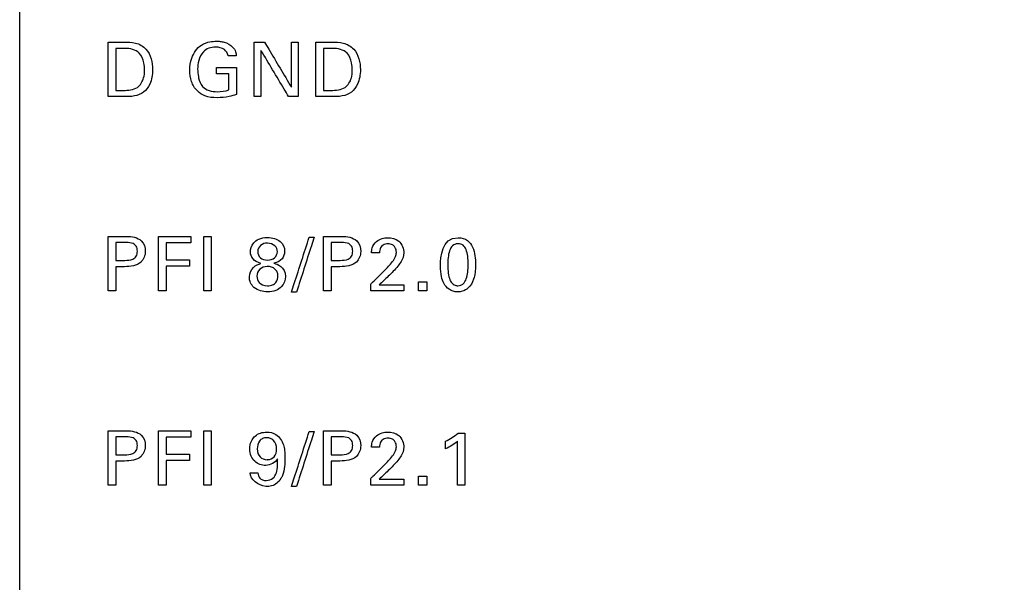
# Model space of a CAD drawing. Header units: inches. Extents: x 0 to 34, y 0 to 22.
# Tile 49 of 98: x 14.2 to 15.2, y 12.7 to 13.3. Entities that reach past the tile are written whole.
import ezdxf

# ---------------------------------------------------------------- set-up
doc = ezdxf.new("R2010")
doc.units = ezdxf.units.IN
doc.header["$LTSCALE"] = 1.87
doc.header["$MEASUREMENT"] = 0
doc.layers.get('0').update_dxf_attribs({"linetype": 'CONTINUOUS'})
doc.layers.add('DATUMCURVES', color=7, linetype='CONTINUOUS')
doc.layers.add('DIMENSIONS', color=7, linetype='CONTINUOUS')
doc.styles.get("Standard").update_dxf_attribs({"font": 'txt', "width": 0.8})
doc.dimstyles.new('DIMSTYLE_1', dxfattribs={"dimtxt": 0.125, "dimasz": 0.18, "dimexe": 0.18, "dimexo": 0.0625, "dimgap": 0.09, "dimtad": 0, "dimtih": 1, "dimtoh": 1, "dimdec": 3, "dimzin": 4, "dimdsep": 46, "dimtxsty": 'STANDARD', "dimblk": '_FILLED', "dimblk1": '_FILLED', "dimblk2": '_FILLED', "dimcen": 0.09, "dimadec": 0, "dimazin": 0, "dimtp": 0.001, "dimtm": 0.001, "dimtfac": 1, "dimtdec": 3, "dimtofl": 0, "dimtmove": 0, "dimatfit": 3, "dimldrblk": '_FILLED', "dimfxl": 1, "dimtolj": 1, "dimtzin": 4, "dimarcsym": 0})

# ---------------------------------------------------------------- blocks, each defined once
blk = doc.blocks.new('_FILLED')
at = {"color": 0, "linetype": 'BYBLOCK'}
blk.add_solid([(0, 0), (-1, 0.1736), (-1, -0.1736)], dxfattribs=at)
blk = doc.blocks.new('*D9')
at = {"layer": 'DIMENSIONS', "color": 2, "linetype": 'CONTINUOUS'}
for p, q in [((14.26732, 16.09833), (16.81817, 16.09833)), ((16.69317, 16.09833), (16.69317, 13.31849)), ((16.69317, 10.05439), (16.69317, 13.06849)), ((14.26732, 10.05439), (16.81817, 10.05439))]:
    blk.add_line(p, q, dxfattribs=at)
at = {"layer": 'DIMENSIONS', "color": 2, "linetype": 'CONTINUOUS', "xscale": 0.18, "yscale": 0.18, "zscale": 0.18}
for p, rotation in [((16.69317, 16.09833), 90), ((16.69317, 10.05439), 270)]:
    blk.add_blockref('_FILLED', p, dxfattribs=dict(at, rotation=rotation))
at = {"layer": 'DIMENSIONS', "color": 2, "linetype": 'CONTINUOUS', "width": 0.8}
for s, p in [('[', (16.60567, 13.13099)), (']', (17.30567, 13.13099)), ('6.044', (15.98067, 13.13099)), ('153.52', (16.70567, 13.13099))]:
    blk.add_text(s, height=0.125, dxfattribs=at).set_placement(p)

msp = doc.modelspace()

# ---------------------------------------------------------------- linework, layer by layer
at = {"color": 7, "linetype": 'CONTINUOUS'}
msp.add_line((14.20482, 10.05439), (14.20482, 16.09833), dxfattribs=at)
at = {"layer": 'DATUMCURVES', "color": 40, "linetype": 'CONTINUOUS'}
for points, knots in [([(14.37712, 13.2209, 0.8645), (14.37712, 13.22501, 0.8645), (14.37852, 13.23465, 0.8645), (14.38619, 13.24621, 0.8645), (14.39675, 13.24992, 0.8645), (14.4033, 13.25039, 0.8645), (14.40816, 13.25021, 0.8645), (14.41398, 13.24919, 0.8645), (14.42005, 13.24585, 0.8645), (14.42375, 13.24021, 0.8645), (14.42416, 13.23696, 0.8645), (14.42426, 13.23564, 0.8645)], [0, 0, 0, 0, 0.170789, 0.40011, 0.528693, 0.621385, 0.671773, 0.730207, 0.865994, 0.945256, 1, 1, 1, 1]), ([(14.29455, 13.24938, 0.8645), (14.29538, 13.24938, 0.8645), (14.3007, 13.24938, 0.8645), (14.30602, 13.24938, 0.8645), (14.31051, 13.24938, 0.8645)], [0, 0, 0, 0, 0.15625, 1, 1, 1, 1]), ([(14.29455, 13.19423, 0.8645), (14.29455, 13.19711, 0.8645), (14.29455, 13.21549, 0.8645), (14.29455, 13.23387, 0.8645), (14.29455, 13.24938, 0.8645)], [0, 0, 0, 0, 0.15625, 1, 1, 1, 1]), ([(14.30219, 13.24305, 0.8645), (14.30219, 13.24083, 0.8645), (14.30219, 13.22665, 0.8645), (14.30219, 13.21247, 0.8645), (14.30219, 13.2005, 0.8645)], [0, 0, 0, 0, 0.15625, 1, 1, 1, 1]), ([(14.31051, 13.24938, 0.8645), (14.31439, 13.24938, 0.8645), (14.32253, 13.24954, 0.8645), (14.33671, 13.2413, 0.8645), (14.34081, 13.22353, 0.8645), (14.33804, 13.20798, 0.8645), (14.33106, 13.19798, 0.8645), (14.32087, 13.19399, 0.8645), (14.31378, 13.19423, 0.8645), (14.31005, 13.19423, 0.8645)], [0, 0, 0, 0, 0.126368, 0.260491, 0.49867, 0.659756, 0.770322, 0.878607, 1, 1, 1, 1]), ([(14.33136, 13.22105, 0.8645), (14.33136, 13.22347, 0.8645), (14.33078, 13.22945, 0.8645), (14.32668, 13.24095, 0.8645), (14.3165, 13.24305, 0.8645), (14.31135, 13.24305, 0.8645)], [0, 0, 0, 0, 0.215476, 0.541679, 1, 1, 1, 1]), ([(14.41593, 13.23564, 0.8645), (14.41554, 13.23803, 0.8645), (14.41237, 13.24332, 0.8645), (14.40404, 13.24464, 0.8645), (14.39647, 13.24379, 0.8645), (14.38961, 13.23922, 0.8645), (14.38588, 13.23118, 0.8645), (14.38485, 13.22236, 0.8645), (14.38538, 13.21695, 0.8645), (14.38587, 13.2145, 0.8645)], [0, 0, 0, 0, 0.128937, 0.289417, 0.41669, 0.530975, 0.710429, 0.867983, 1, 1, 1, 1]), ([(14.44235, 13.19423, 0.8645), (14.44235, 13.19711, 0.8645), (14.44235, 13.21549, 0.8645), (14.44235, 13.23387, 0.8645), (14.44235, 13.24938, 0.8645)], [0, 0, 0, 0, 0.15625, 1, 1, 1, 1]), ([(14.47734, 13.19423, 0.8645), (14.47588, 13.19667, 0.8645), (14.46654, 13.21228, 0.8645), (14.45719, 13.22789, 0.8645), (14.44931, 13.24107, 0.8645)], [0, 0, 0, 0, 0.15625, 1, 1, 1, 1]), ([(14.44931, 13.24107, 0.8645), (14.44931, 13.23863, 0.8645), (14.44931, 13.22302, 0.8645), (14.44931, 13.20741, 0.8645), (14.44931, 13.19423, 0.8645)], [0, 0, 0, 0, 0.15625, 1, 1, 1, 1]), ([(14.45297, 13.24938, 0.8645), (14.45438, 13.24701, 0.8645), (14.46343, 13.23181, 0.8645), (14.47247, 13.21661, 0.8645), (14.4801, 13.20378, 0.8645)], [0, 0, 0, 0, 0.15625, 1, 1, 1, 1]), ([(14.4801, 13.20378, 0.8645), (14.4801, 13.20616, 0.8645), (14.4801, 13.22136, 0.8645), (14.4801, 13.23656, 0.8645), (14.4801, 13.24938, 0.8645)], [0, 0, 0, 0, 0.15625, 1, 1, 1, 1]), ([(14.48712, 13.24938, 0.8645), (14.48712, 13.24651, 0.8645), (14.48712, 13.22813, 0.8645), (14.48712, 13.20974, 0.8645), (14.48712, 13.19423, 0.8645)], [0, 0, 0, 0, 0.15625, 1, 1, 1, 1]), ([(14.50507, 13.24938, 0.8645), (14.5059, 13.24938, 0.8645), (14.51122, 13.24938, 0.8645), (14.51654, 13.24938, 0.8645), (14.52103, 13.24938, 0.8645)], [0, 0, 0, 0, 0.15625, 1, 1, 1, 1]), ([(14.50507, 13.19423, 0.8645), (14.50507, 13.19711, 0.8645), (14.50507, 13.21549, 0.8645), (14.50507, 13.23387, 0.8645), (14.50507, 13.24938, 0.8645)], [0, 0, 0, 0, 0.15625, 1, 1, 1, 1]), ([(14.5127, 13.24305, 0.8645), (14.5127, 13.24083, 0.8645), (14.5127, 13.22665, 0.8645), (14.5127, 13.21247, 0.8645), (14.5127, 13.2005, 0.8645)], [0, 0, 0, 0, 0.15625, 1, 1, 1, 1]), ([(14.52103, 13.24938, 0.8645), (14.52491, 13.24938, 0.8645), (14.53305, 13.24954, 0.8645), (14.54722, 13.24129, 0.8645), (14.55135, 13.22353, 0.8645), (14.54857, 13.20798, 0.8645), (14.54159, 13.19798, 0.8645), (14.5314, 13.19399, 0.8645), (14.52431, 13.19423, 0.8645), (14.52058, 13.19423, 0.8645)], [0, 0, 0, 0, 0.126475, 0.260495, 0.498712, 0.659801, 0.770331, 0.878612, 1, 1, 1, 1]), ([(14.54189, 13.22105, 0.8645), (14.54189, 13.22347, 0.8645), (14.54131, 13.22945, 0.8645), (14.53721, 13.24095, 0.8645), (14.52702, 13.24305, 0.8645), (14.52187, 13.24305, 0.8645)], [0, 0, 0, 0, 0.2154, 0.541489, 1, 1, 1, 1]), ([(14.30967, 13.2005, 0.8645), (14.31459, 13.2005, 0.8645), (14.32442, 13.20098, 0.8645), (14.33079, 13.21192, 0.8645), (14.33136, 13.21837, 0.8645), (14.33136, 13.22105, 0.8645)], [0, 0, 0, 0, 0.4315, 0.764893, 1, 1, 1, 1]), ([(14.42449, 13.19638, 0.8645), (14.42203, 13.19556, 0.8645), (14.4156, 13.19371, 0.8645), (14.40479, 13.19258, 0.8645), (14.3933, 13.19376, 0.8645), (14.38372, 13.19983, 0.8645), (14.37821, 13.20939, 0.8645), (14.37712, 13.21706, 0.8645), (14.37712, 13.2209, 0.8645)], [0, 0, 0, 0, 0.120859, 0.310364, 0.504515, 0.645819, 0.821236, 1, 1, 1, 1]), ([(14.40424, 13.22357, 0.8645), (14.40529, 13.22357, 0.8645), (14.41204, 13.22357, 0.8645), (14.41879, 13.22357, 0.8645), (14.42449, 13.22357, 0.8645)], [0, 0, 0, 0, 0.15625, 1, 1, 1, 1]), ([(14.42449, 13.22357, 0.8645), (14.42449, 13.22215, 0.8645), (14.42449, 13.21309, 0.8645), (14.42449, 13.20402, 0.8645), (14.42449, 13.19638, 0.8645)], [0, 0, 0, 0, 0.15625, 1, 1, 1, 1]), ([(14.52019, 13.2005, 0.8645), (14.52511, 13.2005, 0.8645), (14.53495, 13.20098, 0.8645), (14.54132, 13.21192, 0.8645), (14.54189, 13.21837, 0.8645), (14.54189, 13.22105, 0.8645)], [0, 0, 0, 0, 0.431726, 0.764986, 1, 1, 1, 1]), ([(14.38587, 13.2145, 0.8645), (14.38596, 13.21409, 0.8645), (14.38674, 13.2105, 0.8645), (14.38902, 13.20435, 0.8645), (14.39675, 13.19966, 0.8645), (14.40619, 13.19873, 0.8645), (14.41297, 13.19971, 0.8645), (14.41684, 13.20088, 0.8645)], [0, 0, 0, 0, 0.031805, 0.278651, 0.480419, 0.689073, 1, 1, 1, 1]), ([(14.41684, 13.20088, 0.8645), (14.41684, 13.20173, 0.8645), (14.41684, 13.20718, 0.8645), (14.41684, 13.21263, 0.8645), (14.41684, 13.21722, 0.8645)], [0, 0, 0, 0, 0.15625, 1, 1, 1, 1]), ([(14.31005, 13.19423, 0.8645), (14.30925, 13.19423, 0.8645), (14.30408, 13.19423, 0.8645), (14.29891, 13.19423, 0.8645), (14.29455, 13.19423, 0.8645)], [0, 0, 0, 0, 0.15625, 1, 1, 1, 1]), ([(14.52058, 13.19423, 0.8645), (14.51978, 13.19423, 0.8645), (14.5146, 13.19423, 0.8645), (14.50943, 13.19423, 0.8645), (14.50507, 13.19423, 0.8645)], [0, 0, 0, 0, 0.15625, 1, 1, 1, 1]), ([(14.29455, 13.05239, 0.8645), (14.29551, 13.05239, 0.8645), (14.30168, 13.05239, 0.8645), (14.30784, 13.05239, 0.8645), (14.31304, 13.05239, 0.8645)], [0, 0, 0, 0, 0.15625, 1, 1, 1, 1]), ([(14.29455, 12.99724, 0.8645), (14.29455, 13.00011, 0.8645), (14.29455, 13.01849, 0.8645), (14.29455, 13.03688, 0.8645), (14.29455, 13.05239, 0.8645)], [0, 0, 0, 0, 0.15625, 1, 1, 1, 1]), ([(14.31304, 13.05239, 0.8645), (14.31826, 13.05239, 0.8645), (14.32884, 13.05091, 0.8645), (14.33361, 13.03716, 0.8645), (14.32822, 13.0231, 0.8645), (14.3169, 13.02176, 0.8645), (14.31112, 13.02176, 0.8645)], [0, 0, 0, 0, 0.279831, 0.48378, 0.691034, 1, 1, 1, 1]), ([(14.34558, 13.05239, 0.8645), (14.34729, 13.05239, 0.8645), (14.35823, 13.05239, 0.8645), (14.36918, 13.05239, 0.8645), (14.37841, 13.05239, 0.8645)], [0, 0, 0, 0, 0.15625, 1, 1, 1, 1]), ([(14.34558, 12.99724, 0.8645), (14.34558, 13.00011, 0.8645), (14.34558, 13.01849, 0.8645), (14.34558, 13.03688, 0.8645), (14.34558, 13.05239, 0.8645)], [0, 0, 0, 0, 0.15625, 1, 1, 1, 1]), ([(14.39133, 12.99724, 0.8645), (14.39133, 13.00011, 0.8645), (14.39133, 13.01849, 0.8645), (14.39133, 13.03688, 0.8645), (14.39133, 13.05239, 0.8645)], [0, 0, 0, 0, 0.15625, 1, 1, 1, 1]), ([(14.39896, 13.05239, 0.8645), (14.39896, 13.04952, 0.8645), (14.39896, 13.03113, 0.8645), (14.39896, 13.01275, 0.8645), (14.39896, 12.99724, 0.8645)], [0, 0, 0, 0, 0.15625, 1, 1, 1, 1]), ([(14.43862, 13.03688, 0.8645), (14.43862, 13.03925, 0.8645), (14.4399, 13.04466, 0.8645), (14.4465, 13.05011, 0.8645), (14.45496, 13.05179, 0.8645), (14.4636, 13.05055, 0.8645), (14.47079, 13.04656, 0.8645), (14.4734, 13.04112, 0.8645), (14.47329, 13.03718, 0.8645)], [0, 0, 0, 0, 0.277485, 0.416228, 0.55497, 0.666228, 0.777485, 1, 1, 1, 1]), ([(14.48033, 12.99602, 0.8645), (14.48126, 12.99892, 0.8645), (14.48721, 13.01748, 0.8645), (14.49317, 13.03604, 0.8645), (14.49819, 13.0517, 0.8645)], [0, 0, 0, 0, 0.15625, 1, 1, 1, 1]), ([(14.50317, 13.0517, 0.8645), (14.50224, 13.0488, 0.8645), (14.4963, 13.03024, 0.8645), (14.49037, 13.01168, 0.8645), (14.48536, 12.99602, 0.8645)], [0, 0, 0, 0, 0.15625, 1, 1, 1, 1]), ([(14.51278, 13.05239, 0.8645), (14.51375, 13.05239, 0.8645), (14.51991, 13.05239, 0.8645), (14.52607, 13.05239, 0.8645), (14.53127, 13.05239, 0.8645)], [0, 0, 0, 0, 0.15625, 1, 1, 1, 1]), ([(14.51278, 12.99724, 0.8645), (14.51278, 13.00011, 0.8645), (14.51278, 13.01849, 0.8645), (14.51278, 13.03688, 0.8645), (14.51278, 13.05239, 0.8645)], [0, 0, 0, 0, 0.15625, 1, 1, 1, 1]), ([(14.53127, 13.05239, 0.8645), (14.5365, 13.05239, 0.8645), (14.54709, 13.05092, 0.8645), (14.55184, 13.03716, 0.8645), (14.54646, 13.0231, 0.8645), (14.53513, 13.02176, 0.8645), (14.52936, 13.02176, 0.8645)], [0, 0, 0, 0, 0.280007, 0.48385, 0.691076, 1, 1, 1, 1]), ([(14.56137, 13.03566, 0.8645), (14.56142, 13.03744, 0.8645), (14.56185, 13.04179, 0.8645), (14.56562, 13.04756, 0.8645), (14.57173, 13.05062, 0.8645), (14.57967, 13.05153, 0.8645), (14.59061, 13.04912, 0.8645), (14.59407, 13.04, 0.8645), (14.59407, 13.03566, 0.8645)], [0, 0, 0, 0, 0.10702, 0.258453, 0.390772, 0.504081, 0.739358, 1, 1, 1, 1]), ([(14.64899, 13.05117, 0.8645), (14.6569, 13.05117, 0.8645), (14.66577, 13.04255, 0.8645), (14.66726, 13.02131, 0.8645), (14.66546, 13.00848, 0.8645), (14.66027, 12.99995, 0.8645), (14.65332, 12.99638, 0.8645), (14.64994, 12.99615, 0.8645), (14.64845, 12.99617, 0.8645), (14.64826, 12.99618, 0.8645)], [0, 0, 0, 0, 0.150983, 0.301966, 0.492098, 0.682229, 0.830106, 0.977984, 1, 1, 1, 1]), ([(14.30219, 13.0462, 0.8645), (14.30219, 13.04526, 0.8645), (14.30219, 13.03926, 0.8645), (14.30219, 13.03325, 0.8645), (14.30219, 13.02818, 0.8645)], [0, 0, 0, 0, 0.15625, 1, 1, 1, 1]), ([(14.31127, 13.02818, 0.8645), (14.31407, 13.02818, 0.8645), (14.31854, 13.02824, 0.8645), (14.32347, 13.03234, 0.8645), (14.32433, 13.03746, 0.8645), (14.32356, 13.04246, 0.8645), (14.31917, 13.04619, 0.8645), (14.31526, 13.0462, 0.8645), (14.31287, 13.0462, 0.8645)], [0, 0, 0, 0, 0.244816, 0.369257, 0.527653, 0.677679, 0.790941, 1, 1, 1, 1]), ([(14.37841, 13.04589, 0.8645), (14.37711, 13.04589, 0.8645), (14.36876, 13.04589, 0.8645), (14.36041, 13.04589, 0.8645), (14.35336, 13.04589, 0.8645)], [0, 0, 0, 0, 0.15625, 1, 1, 1, 1]), ([(14.35336, 13.04589, 0.8645), (14.35336, 13.045, 0.8645), (14.35336, 13.03927, 0.8645), (14.35336, 13.03354, 0.8645), (14.35336, 13.02871, 0.8645)], [0, 0, 0, 0, 0.15625, 1, 1, 1, 1]), ([(14.45603, 13.04566, 0.8645), (14.45325, 13.04578, 0.8645), (14.44818, 13.04406, 0.8645), (14.44498, 13.03715, 0.8645), (14.44807, 13.03005, 0.8645), (14.45323, 13.0285, 0.8645), (14.4558, 13.02848, 0.8645)], [0, 0, 0, 0, 0.25391, 0.50782, 0.75391, 1, 1, 1, 1]), ([(14.4558, 13.02848, 0.8645), (14.45851, 13.02844, 0.8645), (14.4639, 13.03004, 0.8645), (14.46686, 13.03685, 0.8645), (14.46441, 13.04356, 0.8645), (14.45867, 13.04555, 0.8645), (14.45603, 13.04566, 0.8645)], [0, 0, 0, 0, 0.25947, 0.51894, 0.75947, 1, 1, 1, 1]), ([(14.52042, 13.0462, 0.8645), (14.52042, 13.04526, 0.8645), (14.52042, 13.03926, 0.8645), (14.52042, 13.03325, 0.8645), (14.52042, 13.02818, 0.8645)], [0, 0, 0, 0, 0.15625, 1, 1, 1, 1]), ([(14.52952, 13.02818, 0.8645), (14.53231, 13.02818, 0.8645), (14.53678, 13.02824, 0.8645), (14.54171, 13.03234, 0.8645), (14.54256, 13.03746, 0.8645), (14.54179, 13.04246, 0.8645), (14.53741, 13.04619, 0.8645), (14.5335, 13.0462, 0.8645), (14.53112, 13.0462, 0.8645)], [0, 0, 0, 0, 0.244639, 0.369135, 0.527643, 0.677763, 0.791008, 1, 1, 1, 1]), ([(14.57191, 13.04282, 0.8645), (14.57136, 13.0423, 0.8645), (14.56974, 13.04019, 0.8645), (14.56938, 13.03749, 0.8645), (14.56938, 13.03566, 0.8645)], [0, 0, 0, 0, 0.290356, 1, 1, 1, 1]), ([(14.57443, 13.01779, 0.8645), (14.57735, 13.02063, 0.8645), (14.58151, 13.02507, 0.8645), (14.5858, 13.0314, 0.8645), (14.58685, 13.03665, 0.8645), (14.58585, 13.04123, 0.8645), (14.58237, 13.04446, 0.8645), (14.57788, 13.04517, 0.8645), (14.57403, 13.04452, 0.8645), (14.57227, 13.04317, 0.8645), (14.57191, 13.04282, 0.8645)], [0, 0, 0, 0, 0.286501, 0.428524, 0.528403, 0.656552, 0.738122, 0.846348, 0.964968, 1, 1, 1, 1]), ([(14.64851, 13.04503, 0.8645), (14.64666, 13.0449, 0.8645), (14.64293, 13.04337, 0.8645), (14.63913, 13.03626, 0.8645), (14.63837, 13.02493, 0.8645), (14.63889, 13.01488, 0.8645), (14.64048, 13.0082, 0.8645), (14.64313, 13.00442, 0.8645), (14.64564, 13.00298, 0.8645), (14.64756, 13.00259, 0.8645), (14.64817, 13.00246, 0.8645), (14.64891, 13.0025, 0.8645)], [0, 0, 0, 0, 0.102331, 0.214894, 0.440022, 0.580016, 0.720011, 0.860005, 0.930003, 0.965001, 1, 1, 1, 1]), ([(14.64891, 13.0025, 0.8645), (14.64968, 13.00254, 0.8645), (14.65216, 13.00285, 0.8645), (14.65506, 13.00484, 0.8645), (14.65877, 13.01094, 0.8645), (14.65952, 13.02239, 0.8645), (14.65902, 13.03261, 0.8645), (14.65741, 13.03947, 0.8645), (14.65446, 13.04395, 0.8645), (14.65065, 13.04511, 0.8645), (14.6487, 13.04504, 0.8645), (14.64851, 13.04503, 0.8645)], [0, 0, 0, 0, 0.052681, 0.105362, 0.210725, 0.421449, 0.56239, 0.703331, 0.844272, 0.985213, 1, 1, 1, 1]), ([(14.59407, 13.03566, 0.8645), (14.59407, 13.03268, 0.8645), (14.59231, 13.02777, 0.8645), (14.58929, 13.02394, 0.8645), (14.5881, 13.02244, 0.8645)], [0, 0, 0, 0, 0.609663, 1, 1, 1, 1]), ([(14.30219, 13.02176, 0.8645), (14.30219, 13.02048, 0.8645), (14.30219, 13.01231, 0.8645), (14.30219, 13.00414, 0.8645), (14.30219, 12.99724, 0.8645)], [0, 0, 0, 0, 0.15625, 1, 1, 1, 1]), ([(14.35336, 13.02871, 0.8645), (14.35459, 13.02871, 0.8645), (14.36246, 13.02871, 0.8645), (14.37032, 13.02871, 0.8645), (14.37696, 13.02871, 0.8645)], [0, 0, 0, 0, 0.15625, 1, 1, 1, 1]), ([(14.37696, 13.02229, 0.8645), (14.37573, 13.02229, 0.8645), (14.36787, 13.02229, 0.8645), (14.36, 13.02229, 0.8645), (14.35336, 13.02229, 0.8645)], [0, 0, 0, 0, 0.15625, 1, 1, 1, 1]), ([(14.35336, 13.02229, 0.8645), (14.35336, 13.02099, 0.8645), (14.35336, 13.01264, 0.8645), (14.35336, 13.00428, 0.8645), (14.35336, 12.99724, 0.8645)], [0, 0, 0, 0, 0.15625, 1, 1, 1, 1]), ([(14.44878, 12.99724, 0.8645), (14.4464, 12.99791, 0.8645), (14.44071, 13.00065, 0.8645), (14.43578, 13.01063, 0.8645), (14.44079, 13.02234, 0.8645), (14.44687, 13.02435, 0.8645), (14.44923, 13.02511, 0.8645)], [0, 0, 0, 0, 0.200244, 0.495589, 0.751575, 1, 1, 1, 1]), ([(14.45554, 13.02197, 0.8645), (14.45276, 13.02186, 0.8645), (14.44724, 13.01961, 0.8645), (14.44436, 13.01316, 0.8645), (14.44675, 13.0051, 0.8645), (14.4518, 13.00224, 0.8645), (14.45587, 13.00235, 0.8645)], [0, 0, 0, 0, 0.27582, 0.567864, 0.783932, 1, 1, 1, 1]), ([(14.46252, 13.02519, 0.8645), (14.46408, 13.02477, 0.8645), (14.46981, 13.02338, 0.8645), (14.47569, 13.01417, 0.8645), (14.47159, 13.00032, 0.8645), (14.46084, 12.99562, 0.8645), (14.45117, 12.99656, 0.8645), (14.44878, 12.99724, 0.8645)], [0, 0, 0, 0, 0.273215, 0.54643, 0.740048, 0.933667, 1, 1, 1, 1]), ([(14.45587, 13.00235, 0.8645), (14.4576, 13.0024, 0.8645), (14.4616, 13.00304, 0.8645), (14.46552, 13.00646, 0.8645), (14.46681, 13.01201, 0.8645), (14.46593, 13.01655, 0.8645), (14.46297, 13.02048, 0.8645), (14.45861, 13.02203, 0.8645), (14.45571, 13.02198, 0.8645), (14.45554, 13.02197, 0.8645)], [0, 0, 0, 0, 0.099008, 0.198016, 0.396032, 0.542641, 0.689251, 0.982469, 1, 1, 1, 1]), ([(14.52042, 13.02176, 0.8645), (14.52042, 13.02048, 0.8645), (14.52042, 13.01231, 0.8645), (14.52042, 13.00414, 0.8645), (14.52042, 12.99724, 0.8645)], [0, 0, 0, 0, 0.15625, 1, 1, 1, 1]), ([(14.64826, 12.99618, 0.8645), (14.64657, 12.99622, 0.8645), (14.64382, 12.99674, 0.8645), (14.63841, 12.99937, 0.8645), (14.63364, 13.00555, 0.8645), (14.63126, 13.01358, 0.8645), (14.63126, 13.02305, 0.8645)], [0, 0, 0, 0, 0.12995, 0.274339, 0.563117, 1, 1, 1, 1]), ([(14.56061, 13.00418, 0.8645), (14.56133, 13.00489, 0.8645), (14.56594, 13.00943, 0.8645), (14.57054, 13.01396, 0.8645), (14.57443, 13.01779, 0.8645)], [0, 0, 0, 0, 0.15625, 1, 1, 1, 1]), ([(14.56909, 13.00327, 0.8645), (14.5704, 13.00327, 0.8645), (14.57877, 13.00327, 0.8645), (14.58715, 13.00327, 0.8645), (14.59422, 13.00327, 0.8645)], [0, 0, 0, 0, 0.15625, 1, 1, 1, 1]), ([(14.59422, 12.99724, 0.8645), (14.59247, 12.99724, 0.8645), (14.58127, 12.99724, 0.8645), (14.57006, 12.99724, 0.8645), (14.56061, 12.99724, 0.8645)], [0, 0, 0, 0, 0.15625, 1, 1, 1, 1]), ([(14.29455, 12.85539, 0.8645), (14.29551, 12.85539, 0.8645), (14.30168, 12.85539, 0.8645), (14.30784, 12.85539, 0.8645), (14.31304, 12.85539, 0.8645)], [0, 0, 0, 0, 0.15625, 1, 1, 1, 1]), ([(14.29455, 12.80023, 0.8645), (14.29455, 12.8031, 0.8645), (14.29455, 12.82149, 0.8645), (14.29455, 12.83988, 0.8645), (14.29455, 12.85539, 0.8645)], [0, 0, 0, 0, 0.15625, 1, 1, 1, 1]), ([(14.31304, 12.85539, 0.8645), (14.31826, 12.85539, 0.8645), (14.32885, 12.85391, 0.8645), (14.33361, 12.84016, 0.8645), (14.32822, 12.82609, 0.8645), (14.3169, 12.82475, 0.8645), (14.31112, 12.82475, 0.8645)], [0, 0, 0, 0, 0.279766, 0.4839, 0.691106, 1, 1, 1, 1]), ([(14.34558, 12.85539, 0.8645), (14.34729, 12.85539, 0.8645), (14.35823, 12.85539, 0.8645), (14.36918, 12.85539, 0.8645), (14.37841, 12.85539, 0.8645)], [0, 0, 0, 0, 0.15625, 1, 1, 1, 1]), ([(14.34558, 12.80023, 0.8645), (14.34558, 12.8031, 0.8645), (14.34558, 12.82149, 0.8645), (14.34558, 12.83988, 0.8645), (14.34558, 12.85539, 0.8645)], [0, 0, 0, 0, 0.15625, 1, 1, 1, 1]), ([(14.39133, 12.80023, 0.8645), (14.39133, 12.8031, 0.8645), (14.39133, 12.82149, 0.8645), (14.39133, 12.83988, 0.8645), (14.39133, 12.85539, 0.8645)], [0, 0, 0, 0, 0.15625, 1, 1, 1, 1]), ([(14.39896, 12.85539, 0.8645), (14.39896, 12.85252, 0.8645), (14.39896, 12.83413, 0.8645), (14.39896, 12.81575, 0.8645), (14.39896, 12.80023, 0.8645)], [0, 0, 0, 0, 0.15625, 1, 1, 1, 1]), ([(14.4403, 12.84631, 0.8645), (14.44113, 12.84775, 0.8645), (14.44483, 12.8523, 0.8645), (14.45422, 12.85506, 0.8645), (14.46619, 12.85236, 0.8645), (14.47192, 12.84349, 0.8645), (14.47344, 12.83456, 0.8645), (14.47368, 12.82721, 0.8645), (14.47345, 12.81864, 0.8645), (14.47216, 12.81179, 0.8645), (14.47012, 12.80788, 0.8645), (14.46948, 12.80688, 0.8645)], [0, 0, 0, 0, 0.065654, 0.229358, 0.360403, 0.533133, 0.609514, 0.72437, 0.826577, 0.953003, 1, 1, 1, 1]), ([(14.48033, 12.79901, 0.8645), (14.48126, 12.80191, 0.8645), (14.48721, 12.82047, 0.8645), (14.49317, 12.83904, 0.8645), (14.49819, 12.8547, 0.8645)], [0, 0, 0, 0, 0.15625, 1, 1, 1, 1]), ([(14.50317, 12.8547, 0.8645), (14.50224, 12.8518, 0.8645), (14.4963, 12.83324, 0.8645), (14.49037, 12.81467, 0.8645), (14.48536, 12.79901, 0.8645)], [0, 0, 0, 0, 0.15625, 1, 1, 1, 1]), ([(14.51278, 12.85539, 0.8645), (14.51375, 12.85539, 0.8645), (14.51991, 12.85539, 0.8645), (14.52607, 12.85539, 0.8645), (14.53127, 12.85539, 0.8645)], [0, 0, 0, 0, 0.15625, 1, 1, 1, 1]), ([(14.51278, 12.80023, 0.8645), (14.51278, 12.8031, 0.8645), (14.51278, 12.82149, 0.8645), (14.51278, 12.83988, 0.8645), (14.51278, 12.85539, 0.8645)], [0, 0, 0, 0, 0.15625, 1, 1, 1, 1]), ([(14.53127, 12.85539, 0.8645), (14.5365, 12.85539, 0.8645), (14.5471, 12.85392, 0.8645), (14.55184, 12.84015, 0.8645), (14.54646, 12.82609, 0.8645), (14.53513, 12.82475, 0.8645), (14.52936, 12.82475, 0.8645)], [0, 0, 0, 0, 0.279942, 0.483969, 0.691147, 1, 1, 1, 1]), ([(14.56137, 12.83866, 0.8645), (14.56142, 12.84044, 0.8645), (14.56184, 12.84478, 0.8645), (14.56562, 12.85055, 0.8645), (14.57173, 12.85362, 0.8645), (14.57967, 12.85454, 0.8645), (14.59061, 12.85212, 0.8645), (14.59407, 12.84299, 0.8645), (14.59407, 12.83866, 0.8645)], [0, 0, 0, 0, 0.107087, 0.258381, 0.39072, 0.504009, 0.739213, 1, 1, 1, 1]), ([(14.65593, 12.8531, 0.8645), (14.65593, 12.85035, 0.8645), (14.65593, 12.83272, 0.8645), (14.65593, 12.8151, 0.8645), (14.65593, 12.80023, 0.8645)], [0, 0, 0, 0, 0.15625, 1, 1, 1, 1]), ([(14.30219, 12.84919, 0.8645), (14.30219, 12.84826, 0.8645), (14.30219, 12.84225, 0.8645), (14.30219, 12.83624, 0.8645), (14.30219, 12.83117, 0.8645)], [0, 0, 0, 0, 0.15625, 1, 1, 1, 1]), ([(14.31127, 12.83117, 0.8645), (14.31407, 12.83117, 0.8645), (14.31854, 12.83123, 0.8645), (14.32347, 12.83534, 0.8645), (14.32433, 12.84046, 0.8645), (14.32355, 12.84546, 0.8645), (14.31917, 12.84919, 0.8645), (14.31526, 12.84919, 0.8645), (14.31287, 12.84919, 0.8645)], [0, 0, 0, 0, 0.244824, 0.369344, 0.527968, 0.677767, 0.790949, 1, 1, 1, 1]), ([(14.37841, 12.8489, 0.8645), (14.37711, 12.8489, 0.8645), (14.36876, 12.8489, 0.8645), (14.36041, 12.8489, 0.8645), (14.35336, 12.8489, 0.8645)], [0, 0, 0, 0, 0.15625, 1, 1, 1, 1]), ([(14.35336, 12.8489, 0.8645), (14.35336, 12.848, 0.8645), (14.35336, 12.84227, 0.8645), (14.35336, 12.83654, 0.8645), (14.35336, 12.83171, 0.8645)], [0, 0, 0, 0, 0.15625, 1, 1, 1, 1]), ([(14.46603, 12.82696, 0.8645), (14.46392, 12.82296, 0.8645), (14.4546, 12.81836, 0.8645), (14.44375, 12.8226, 0.8645), (14.4388, 12.82992, 0.8645), (14.43768, 12.83722, 0.8645), (14.43857, 12.84296, 0.8645), (14.44003, 12.84583, 0.8645), (14.4403, 12.84631, 0.8645)], [0, 0, 0, 0, 0.277875, 0.522907, 0.65255, 0.804257, 0.966447, 1, 1, 1, 1]), ([(14.45503, 12.84835, 0.8645), (14.4538, 12.84829, 0.8645), (14.45061, 12.84778, 0.8645), (14.44688, 12.84439, 0.8645), (14.44464, 12.8365, 0.8645), (14.44754, 12.82798, 0.8645), (14.45309, 12.82607, 0.8645), (14.45586, 12.82614, 0.8645), (14.456, 12.82615, 0.8645)], [0, 0, 0, 0, 0.117541, 0.235082, 0.470164, 0.728118, 0.986073, 1, 1, 1, 1]), ([(14.456, 12.82615, 0.8645), (14.45854, 12.82626, 0.8645), (14.46355, 12.82832, 0.8645), (14.46619, 12.83765, 0.8645), (14.46343, 12.84509, 0.8645), (14.45873, 12.84789, 0.8645), (14.4567, 12.84844, 0.8645), (14.45503, 12.84835, 0.8645)], [0, 0, 0, 0, 0.217611, 0.447311, 0.723656, 0.861828, 1, 1, 1, 1]), ([(14.52042, 12.84919, 0.8645), (14.52042, 12.84826, 0.8645), (14.52042, 12.84225, 0.8645), (14.52042, 12.83624, 0.8645), (14.52042, 12.83117, 0.8645)], [0, 0, 0, 0, 0.15625, 1, 1, 1, 1]), ([(14.52952, 12.83117, 0.8645), (14.53231, 12.83117, 0.8645), (14.53678, 12.83123, 0.8645), (14.54171, 12.83534, 0.8645), (14.54256, 12.84046, 0.8645), (14.54179, 12.84546, 0.8645), (14.53741, 12.84919, 0.8645), (14.5335, 12.84919, 0.8645), (14.53112, 12.84919, 0.8645)], [0, 0, 0, 0, 0.244647, 0.369223, 0.527958, 0.67785, 0.791016, 1, 1, 1, 1]), ([(14.57191, 12.84582, 0.8645), (14.57136, 12.8453, 0.8645), (14.56974, 12.84319, 0.8645), (14.56938, 12.84049, 0.8645), (14.56938, 12.83866, 0.8645)], [0, 0, 0, 0, 0.289938, 1, 1, 1, 1]), ([(14.57443, 12.82078, 0.8645), (14.57735, 12.82363, 0.8645), (14.58151, 12.82807, 0.8645), (14.5858, 12.8344, 0.8645), (14.58685, 12.83964, 0.8645), (14.58585, 12.84423, 0.8645), (14.58237, 12.84747, 0.8645), (14.57788, 12.84817, 0.8645), (14.57403, 12.84753, 0.8645), (14.57227, 12.84617, 0.8645), (14.57191, 12.84582, 0.8645)], [0, 0, 0, 0, 0.286671, 0.428518, 0.528212, 0.656605, 0.738178, 0.846378, 0.964968, 1, 1, 1, 1]), ([(14.64861, 12.80023, 0.8645), (14.64861, 12.80255, 0.8645), (14.64861, 12.8174, 0.8645), (14.64861, 12.83224, 0.8645), (14.64861, 12.84477, 0.8645)], [0, 0, 0, 0, 0.15625, 1, 1, 1, 1]), ([(14.35336, 12.83171, 0.8645), (14.35459, 12.83171, 0.8645), (14.36246, 12.83171, 0.8645), (14.37032, 12.83171, 0.8645), (14.37696, 12.83171, 0.8645)], [0, 0, 0, 0, 0.15625, 1, 1, 1, 1]), ([(14.59407, 12.83866, 0.8645), (14.59407, 12.83567, 0.8645), (14.59231, 12.83077, 0.8645), (14.58929, 12.82694, 0.8645), (14.5881, 12.82544, 0.8645)], [0, 0, 0, 0, 0.609438, 1, 1, 1, 1]), ([(14.30219, 12.82475, 0.8645), (14.30219, 12.82348, 0.8645), (14.30219, 12.8153, 0.8645), (14.30219, 12.80713, 0.8645), (14.30219, 12.80023, 0.8645)], [0, 0, 0, 0, 0.15625, 1, 1, 1, 1]), ([(14.37696, 12.8253, 0.8645), (14.37573, 12.8253, 0.8645), (14.36787, 12.8253, 0.8645), (14.36, 12.8253, 0.8645), (14.35336, 12.8253, 0.8645)], [0, 0, 0, 0, 0.15625, 1, 1, 1, 1]), ([(14.35336, 12.8253, 0.8645), (14.35336, 12.82399, 0.8645), (14.35336, 12.81564, 0.8645), (14.35336, 12.80728, 0.8645), (14.35336, 12.80023, 0.8645)], [0, 0, 0, 0, 0.15625, 1, 1, 1, 1]), ([(14.44626, 12.81284, 0.8645), (14.44626, 12.81086, 0.8645), (14.44718, 12.8075, 0.8645), (14.4511, 12.80531, 0.8645), (14.45577, 12.80471, 0.8645), (14.46198, 12.80646, 0.8645), (14.46646, 12.81525, 0.8645), (14.46626, 12.82227, 0.8645), (14.46603, 12.82696, 0.8645)], [0, 0, 0, 0, 0.146624, 0.22247, 0.317809, 0.492061, 0.653515, 1, 1, 1, 1]), ([(14.52042, 12.82475, 0.8645), (14.52042, 12.82348, 0.8645), (14.52042, 12.8153, 0.8645), (14.52042, 12.80713, 0.8645), (14.52042, 12.80023, 0.8645)], [0, 0, 0, 0, 0.15625, 1, 1, 1, 1]), ([(14.46948, 12.80688, 0.8645), (14.46836, 12.80512, 0.8645), (14.46435, 12.80053, 0.8645), (14.45114, 12.79635, 0.8645), (14.43843, 12.80582, 0.8645), (14.43823, 12.81284, 0.8645)], [0, 0, 0, 0, 0.158237, 0.45858, 1, 1, 1, 1]), ([(14.56061, 12.80719, 0.8645), (14.56133, 12.8079, 0.8645), (14.56594, 12.81243, 0.8645), (14.57054, 12.81696, 0.8645), (14.57443, 12.82078, 0.8645)], [0, 0, 0, 0, 0.15625, 1, 1, 1, 1]), ([(14.56909, 12.80627, 0.8645), (14.5704, 12.80627, 0.8645), (14.57877, 12.80627, 0.8645), (14.58715, 12.80627, 0.8645), (14.59422, 12.80627, 0.8645)], [0, 0, 0, 0, 0.15625, 1, 1, 1, 1]), ([(14.59422, 12.80023, 0.8645), (14.59247, 12.80023, 0.8645), (14.58127, 12.80023, 0.8645), (14.57006, 12.80023, 0.8645), (14.56061, 12.80023, 0.8645)], [0, 0, 0, 0, 0.15625, 1, 1, 1, 1])]:
    msp.add_open_spline(points, degree=3, knots=knots, dxfattribs=at)
for points in [[(14.31135, 13.24305, 0.8645), (14.3083, 13.24305, 0.8645), (14.30524, 13.24305, 0.8645), (14.30219, 13.24305, 0.8645)], [(14.44235, 13.24938, 0.8645), (14.44589, 13.24938, 0.8645), (14.44943, 13.24938, 0.8645), (14.45297, 13.24938, 0.8645)], [(14.4801, 13.24938, 0.8645), (14.48244, 13.24938, 0.8645), (14.48478, 13.24938, 0.8645), (14.48712, 13.24938, 0.8645)], [(14.52187, 13.24305, 0.8645), (14.51882, 13.24305, 0.8645), (14.51576, 13.24305, 0.8645), (14.5127, 13.24305, 0.8645)], [(14.42426, 13.23564, 0.8645), (14.42148, 13.23564, 0.8645), (14.4187, 13.23564, 0.8645), (14.41593, 13.23564, 0.8645)], [(14.40424, 13.21722, 0.8645), (14.40424, 13.21934, 0.8645), (14.40424, 13.22145, 0.8645), (14.40424, 13.22357, 0.8645)], [(14.41684, 13.21722, 0.8645), (14.41264, 13.21722, 0.8645), (14.40844, 13.21722, 0.8645), (14.40424, 13.21722, 0.8645)], [(14.30219, 13.2005, 0.8645), (14.30468, 13.2005, 0.8645), (14.30718, 13.2005, 0.8645), (14.30967, 13.2005, 0.8645)], [(14.5127, 13.2005, 0.8645), (14.5152, 13.2005, 0.8645), (14.51769, 13.2005, 0.8645), (14.52019, 13.2005, 0.8645)], [(14.44931, 13.19423, 0.8645), (14.44699, 13.19423, 0.8645), (14.44467, 13.19423, 0.8645), (14.44235, 13.19423, 0.8645)], [(14.48712, 13.19423, 0.8645), (14.48386, 13.19423, 0.8645), (14.4806, 13.19423, 0.8645), (14.47734, 13.19423, 0.8645)], [(14.37841, 13.05239, 0.8645), (14.37841, 13.05022, 0.8645), (14.37841, 13.04806, 0.8645), (14.37841, 13.04589, 0.8645)], [(14.39133, 13.05239, 0.8645), (14.39387, 13.05239, 0.8645), (14.39642, 13.05239, 0.8645), (14.39896, 13.05239, 0.8645)], [(14.49819, 13.0517, 0.8645), (14.49985, 13.0517, 0.8645), (14.50151, 13.0517, 0.8645), (14.50317, 13.0517, 0.8645)], [(14.63126, 13.02305, 0.8645), (14.63126, 13.03092, 0.8645), (14.63218, 13.05117, 0.8645), (14.64899, 13.05117, 0.8645)], [(14.31287, 13.0462, 0.8645), (14.30931, 13.0462, 0.8645), (14.30575, 13.0462, 0.8645), (14.30219, 13.0462, 0.8645)], [(14.53112, 13.0462, 0.8645), (14.52756, 13.0462, 0.8645), (14.52399, 13.0462, 0.8645), (14.52042, 13.0462, 0.8645)], [(14.44923, 13.02511, 0.8645), (14.4422, 13.02664, 0.8645), (14.43862, 13.03161, 0.8645), (14.43862, 13.03688, 0.8645)], [(14.47329, 13.03718, 0.8645), (14.47314, 13.03213, 0.8645), (14.46994, 13.02656, 0.8645), (14.46252, 13.02519, 0.8645)], [(14.56938, 13.03566, 0.8645), (14.56671, 13.03566, 0.8645), (14.56404, 13.03566, 0.8645), (14.56137, 13.03566, 0.8645)], [(14.30219, 13.02818, 0.8645), (14.30522, 13.02818, 0.8645), (14.30824, 13.02818, 0.8645), (14.31127, 13.02818, 0.8645)], [(14.31112, 13.02176, 0.8645), (14.30814, 13.02176, 0.8645), (14.30517, 13.02176, 0.8645), (14.30219, 13.02176, 0.8645)], [(14.37696, 13.02871, 0.8645), (14.37696, 13.02657, 0.8645), (14.37696, 13.02443, 0.8645), (14.37696, 13.02229, 0.8645)], [(14.52042, 13.02818, 0.8645), (14.52345, 13.02818, 0.8645), (14.52649, 13.02818, 0.8645), (14.52952, 13.02818, 0.8645)], [(14.52936, 13.02176, 0.8645), (14.52638, 13.02176, 0.8645), (14.5234, 13.02176, 0.8645), (14.52042, 13.02176, 0.8645)], [(14.5881, 13.02244, 0.8645), (14.58514, 13.01871, 0.8645), (14.58169, 13.01541, 0.8645), (14.57832, 13.01205, 0.8645)], [(14.57832, 13.01205, 0.8645), (14.57524, 13.00912, 0.8645), (14.57216, 13.0062, 0.8645), (14.56909, 13.00327, 0.8645)], [(14.56061, 12.99724, 0.8645), (14.56061, 12.99955, 0.8645), (14.56061, 13.00187, 0.8645), (14.56061, 13.00418, 0.8645)], [(14.59422, 13.00327, 0.8645), (14.59422, 13.00126, 0.8645), (14.59422, 12.99925, 0.8645), (14.59422, 12.99724, 0.8645)], [(14.60903, 13.00641, 0.8645), (14.61186, 13.00641, 0.8645), (14.61469, 13.00641, 0.8645), (14.61752, 13.00641, 0.8645)], [(14.60903, 12.99724, 0.8645), (14.60903, 13.00029, 0.8645), (14.60903, 13.00335, 0.8645), (14.60903, 13.00641, 0.8645)], [(14.61752, 13.00641, 0.8645), (14.61752, 13.00335, 0.8645), (14.61752, 13.00029, 0.8645), (14.61752, 12.99724, 0.8645)], [(14.30219, 12.99724, 0.8645), (14.29964, 12.99724, 0.8645), (14.2971, 12.99724, 0.8645), (14.29455, 12.99724, 0.8645)], [(14.35336, 12.99724, 0.8645), (14.35077, 12.99724, 0.8645), (14.34817, 12.99724, 0.8645), (14.34558, 12.99724, 0.8645)], [(14.39896, 12.99724, 0.8645), (14.39642, 12.99724, 0.8645), (14.39387, 12.99724, 0.8645), (14.39133, 12.99724, 0.8645)], [(14.48536, 12.99602, 0.8645), (14.48368, 12.99602, 0.8645), (14.48201, 12.99602, 0.8645), (14.48033, 12.99602, 0.8645)], [(14.52042, 12.99724, 0.8645), (14.51788, 12.99724, 0.8645), (14.51533, 12.99724, 0.8645), (14.51278, 12.99724, 0.8645)], [(14.61752, 12.99724, 0.8645), (14.61469, 12.99724, 0.8645), (14.61186, 12.99724, 0.8645), (14.60903, 12.99724, 0.8645)], [(14.37841, 12.85539, 0.8645), (14.37841, 12.85323, 0.8645), (14.37841, 12.85106, 0.8645), (14.37841, 12.8489, 0.8645)], [(14.39133, 12.85539, 0.8645), (14.39387, 12.85539, 0.8645), (14.39642, 12.85539, 0.8645), (14.39896, 12.85539, 0.8645)], [(14.49819, 12.8547, 0.8645), (14.49985, 12.8547, 0.8645), (14.50151, 12.8547, 0.8645), (14.50317, 12.8547, 0.8645)], [(14.63631, 12.84477, 0.8645), (14.64083, 12.84713, 0.8645), (14.64525, 12.8498, 0.8645), (14.64914, 12.8531, 0.8645)], [(14.64914, 12.8531, 0.8645), (14.6514, 12.8531, 0.8645), (14.65367, 12.8531, 0.8645), (14.65593, 12.8531, 0.8645)], [(14.31287, 12.84919, 0.8645), (14.30931, 12.84919, 0.8645), (14.30575, 12.84919, 0.8645), (14.30219, 12.84919, 0.8645)], [(14.53112, 12.84919, 0.8645), (14.52756, 12.84919, 0.8645), (14.52399, 12.84919, 0.8645), (14.52042, 12.84919, 0.8645)], [(14.64861, 12.84477, 0.8645), (14.64491, 12.84167, 0.8645), (14.64068, 12.83918, 0.8645), (14.63631, 12.83714, 0.8645)], [(14.63631, 12.83714, 0.8645), (14.63631, 12.83968, 0.8645), (14.63631, 12.84223, 0.8645), (14.63631, 12.84477, 0.8645)], [(14.30219, 12.83117, 0.8645), (14.30522, 12.83117, 0.8645), (14.30824, 12.83117, 0.8645), (14.31127, 12.83117, 0.8645)], [(14.37696, 12.83171, 0.8645), (14.37696, 12.82957, 0.8645), (14.37696, 12.82743, 0.8645), (14.37696, 12.8253, 0.8645)], [(14.52042, 12.83117, 0.8645), (14.52345, 12.83117, 0.8645), (14.52649, 12.83117, 0.8645), (14.52952, 12.83117, 0.8645)], [(14.56938, 12.83866, 0.8645), (14.56671, 12.83866, 0.8645), (14.56404, 12.83866, 0.8645), (14.56137, 12.83866, 0.8645)], [(14.31112, 12.82475, 0.8645), (14.30814, 12.82475, 0.8645), (14.30517, 12.82475, 0.8645), (14.30219, 12.82475, 0.8645)], [(14.52936, 12.82475, 0.8645), (14.52638, 12.82475, 0.8645), (14.5234, 12.82475, 0.8645), (14.52042, 12.82475, 0.8645)], [(14.5881, 12.82544, 0.8645), (14.58514, 12.82172, 0.8645), (14.58169, 12.81842, 0.8645), (14.57832, 12.81506, 0.8645)], [(14.43823, 12.81284, 0.8645), (14.4409, 12.81284, 0.8645), (14.44358, 12.81284, 0.8645), (14.44626, 12.81284, 0.8645)], [(14.57832, 12.81506, 0.8645), (14.57524, 12.81213, 0.8645), (14.57216, 12.8092, 0.8645), (14.56909, 12.80627, 0.8645)], [(14.56061, 12.80023, 0.8645), (14.56061, 12.80255, 0.8645), (14.56061, 12.80487, 0.8645), (14.56061, 12.80719, 0.8645)], [(14.59422, 12.80627, 0.8645), (14.59422, 12.80425, 0.8645), (14.59422, 12.80224, 0.8645), (14.59422, 12.80023, 0.8645)], [(14.60903, 12.8094, 0.8645), (14.61186, 12.8094, 0.8645), (14.61469, 12.8094, 0.8645), (14.61752, 12.8094, 0.8645)], [(14.60903, 12.80023, 0.8645), (14.60903, 12.80329, 0.8645), (14.60903, 12.80634, 0.8645), (14.60903, 12.8094, 0.8645)], [(14.61752, 12.8094, 0.8645), (14.61752, 12.80634, 0.8645), (14.61752, 12.80329, 0.8645), (14.61752, 12.80023, 0.8645)], [(14.30219, 12.80023, 0.8645), (14.29964, 12.80023, 0.8645), (14.2971, 12.80023, 0.8645), (14.29455, 12.80023, 0.8645)], [(14.35336, 12.80023, 0.8645), (14.35077, 12.80023, 0.8645), (14.34817, 12.80023, 0.8645), (14.34558, 12.80023, 0.8645)], [(14.39896, 12.80023, 0.8645), (14.39642, 12.80023, 0.8645), (14.39387, 12.80023, 0.8645), (14.39133, 12.80023, 0.8645)], [(14.48536, 12.79901, 0.8645), (14.48368, 12.79901, 0.8645), (14.48201, 12.79901, 0.8645), (14.48033, 12.79901, 0.8645)], [(14.52042, 12.80023, 0.8645), (14.51788, 12.80023, 0.8645), (14.51533, 12.80023, 0.8645), (14.51278, 12.80023, 0.8645)], [(14.61752, 12.80023, 0.8645), (14.61469, 12.80023, 0.8645), (14.61186, 12.80023, 0.8645), (14.60903, 12.80023, 0.8645)], [(14.65593, 12.80023, 0.8645), (14.65349, 12.80023, 0.8645), (14.65105, 12.80023, 0.8645), (14.64861, 12.80023, 0.8645)]]:
    msp.add_open_spline(points, degree=3, dxfattribs=at)

# ---------------------------------------------------------------- dimensions: what is measured, and where the dimension line sits
at = {"layer": 'DIMENSIONS', "color": 2, "linetype": 'CONTINUOUS'}
dim = msp.add_linear_dim(base=(16.69317, 10.05439), p1=(14.26732, 16.09833), p2=(14.26732, 10.05439), angle=270, dimstyle='DIMSTYLE_1', dxfattribs=at)
dim.commit()
dim.dimension.update_dxf_attribs({"geometry": '*D9', "text_midpoint": (16.69317, 13.19349), "dimtype": 160})

doc.saveas('drawing.dxf')
